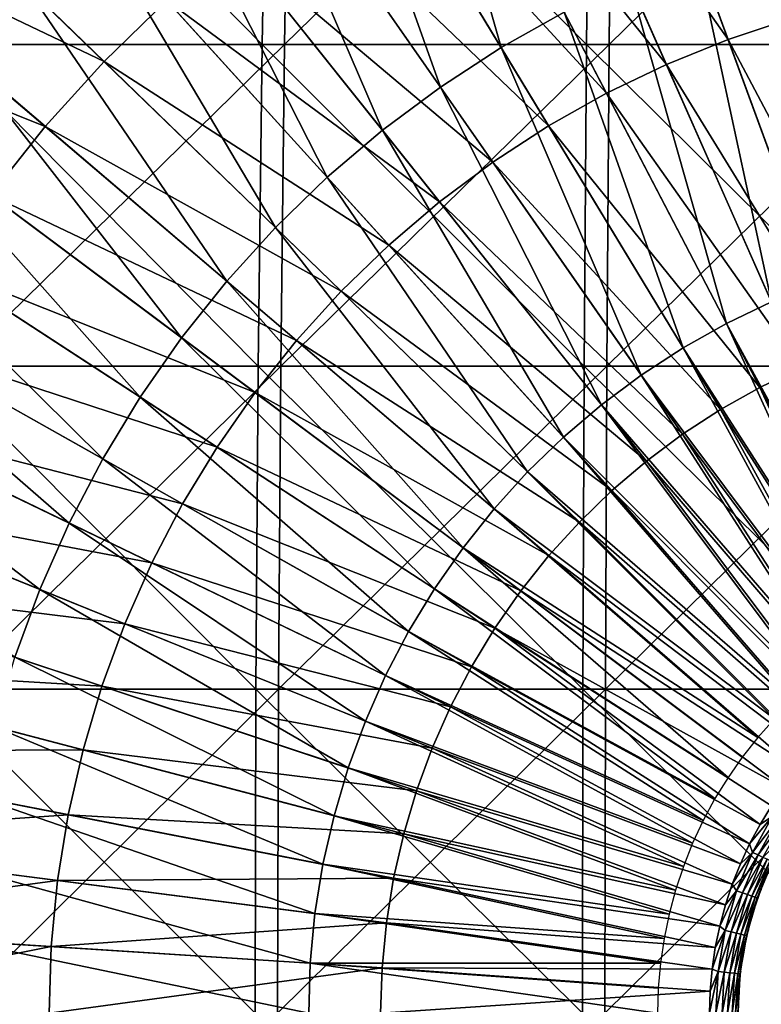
# Model space of a CAD drawing. Header units: millimetres. Extents: x -80 to 80, y -80 to 80.
# Tile 101 of 170: x -11.5 to -3.5, y 0.09 to 10.71. Entities that reach past the tile are written whole.
import ezdxf

# ---------------------------------------------------------------- set-up
doc = ezdxf.new("R2010")
doc.units = ezdxf.units.MM
doc.header["$LTSCALE"] = 13.670324
for name, color, linetype in [('1', 7, 'CONTINUOUS'), ('12', 7, 'CONTINUOUS'), ('2', 7, 'CONTINUOUS'), ('4', 7, 'CONTINUOUS'), ('9', 7, 'CONTINUOUS')]:
    doc.layers.add(name, color=color, linetype=linetype)

msp = doc.modelspace()

# ---------------------------------------------------------------- linework, layer by layer
at = {"layer": '1', "color": 7, "linetype": 'Continuous'}
for points in [[(-8.644, 10.442, 78.843), (-8.586, 13.892, 78.315), (-12.127, 10.442, 78.383), (-8.644, 10.442, 78.843)], [(-12.127, 10.442, 78.383), (-8.586, 13.892, 78.315), (-12.046, 13.892, 77.858), (-12.127, 10.442, 78.383)], [(-5.145, 10.442, 79.149), (-5.11, 13.892, 78.619), (-8.644, 10.442, 78.843), (-5.145, 10.442, 79.149)], [(-8.644, 10.442, 78.843), (-5.11, 13.892, 78.619), (-8.586, 13.892, 78.315), (-8.644, 10.442, 78.843)], [(-1.635, 10.442, 79.299), (-1.624, 13.892, 78.768), (-5.145, 10.442, 79.149), (-1.635, 10.442, 79.299)], [(-5.145, 10.442, 79.149), (-1.624, 13.892, 78.768), (-5.11, 13.892, 78.619), (-5.145, 10.442, 79.149)], [(-8.686, 6.972, 79.221), (-8.644, 10.442, 78.843), (-12.185, 6.972, 78.759), (-8.686, 6.972, 79.221)], [(-12.185, 6.972, 78.759), (-8.644, 10.442, 78.843), (-12.127, 10.442, 78.383), (-12.185, 6.972, 78.759)], [(-5.17, 6.972, 79.528), (-5.145, 10.442, 79.149), (-8.686, 6.972, 79.221), (-5.17, 6.972, 79.528)], [(-8.686, 6.972, 79.221), (-5.145, 10.442, 79.149), (-8.644, 10.442, 78.843), (-8.686, 6.972, 79.221)], [(-1.643, 6.972, 79.679), (-1.635, 10.442, 79.299), (-5.17, 6.972, 79.528), (-1.643, 6.972, 79.679)], [(-5.17, 6.972, 79.528), (-1.635, 10.442, 79.299), (-5.145, 10.442, 79.149), (-5.17, 6.972, 79.528)], [(-8.711, 3.49, 79.448), (-8.686, 6.972, 79.221), (-12.22, 3.49, 78.984), (-8.711, 3.49, 79.448)], [(-12.22, 3.49, 78.984), (-8.686, 6.972, 79.221), (-12.185, 6.972, 78.759), (-12.22, 3.49, 78.984)], [(-5.184, 3.49, 79.756), (-5.17, 6.972, 79.528), (-8.711, 3.49, 79.448), (-5.184, 3.49, 79.756)], [(-8.711, 3.49, 79.448), (-5.17, 6.972, 79.528), (-8.686, 6.972, 79.221), (-8.711, 3.49, 79.448)], [(-1.648, 3.49, 79.907), (-1.643, 6.972, 79.679), (-5.184, 3.49, 79.756), (-1.648, 3.49, 79.907)], [(-5.184, 3.49, 79.756), (-1.643, 6.972, 79.679), (-5.17, 6.972, 79.528), (-5.184, 3.49, 79.756)], [(-8.719, 0, 79.523), (-8.711, 3.49, 79.448), (-12.231, 0, 79.059), (-8.719, 0, 79.523)], [(-12.231, 0, 79.059), (-8.711, 3.49, 79.448), (-12.22, 3.49, 78.984), (-12.231, 0, 79.059)], [(-5.189, 0, 79.832), (-5.184, 3.49, 79.756), (-8.719, 0, 79.523), (-5.189, 0, 79.832)], [(-8.719, 0, 79.523), (-5.184, 3.49, 79.756), (-8.711, 3.49, 79.448), (-8.719, 0, 79.523)], [(-1.649, 0, 79.983), (-1.648, 3.49, 79.907), (-5.189, 0, 79.832), (-1.649, 0, 79.983)], [(-5.189, 0, 79.832), (-1.648, 3.49, 79.907), (-5.184, 3.49, 79.756), (-5.189, 0, 79.832)]]:
    msp.add_3dface(points, dxfattribs=at)
at = {"layer": '12', "color": 42, "linetype": 'Continuous', "true_color": 0xd9ad06}
for points in [[(-8.262, 13.63, 77.52), (-7.372, 14.131, 77.52), (-6.309, 10.408, 78.074), (-8.262, 13.63, 77.52)], [(-6.309, 10.408, 78.074), (-7.372, 14.131, 77.52), (-5.63, 10.791, 78.074), (-6.309, 10.408, 78.074)], [(-12.136, 10.332, 77.52), (-14.137, 13.691, 76.814), (-11.449, 11.088, 77.52), (-12.136, 10.332, 77.52)], [(-9.119, 13.072, 77.52), (-8.262, 13.63, 77.52), (-6.963, 9.982, 78.074), (-9.119, 13.072, 77.52)], [(-6.963, 9.982, 78.074), (-8.262, 13.63, 77.52), (-6.309, 10.408, 78.074), (-6.963, 9.982, 78.074)], [(-9.938, 12.461, 77.52), (-9.119, 13.072, 77.52), (-7.589, 9.516, 78.074), (-9.938, 12.461, 77.52)], [(-7.589, 9.516, 78.074), (-9.119, 13.072, 77.52), (-6.963, 9.982, 78.074), (-7.589, 9.516, 78.074)], [(-10.716, 11.799, 77.52), (-9.938, 12.461, 77.52), (-8.183, 9.01, 78.074), (-10.716, 11.799, 77.52)], [(-8.183, 9.01, 78.074), (-9.938, 12.461, 77.52), (-7.589, 9.516, 78.074), (-8.183, 9.01, 78.074)], [(-11.449, 11.088, 77.52), (-10.716, 11.799, 77.52), (-8.743, 8.467, 78.074), (-11.449, 11.088, 77.52)], [(-8.743, 8.467, 78.074), (-10.716, 11.799, 77.52), (-8.183, 9.01, 78.074), (-8.743, 8.467, 78.074)], [(-4.203, 11.422, 78.074), (-3.463, 11.668, 78.074), (-2.896, 7.869, 78.475), (-4.203, 11.422, 78.074)], [(-4.927, 11.129, 78.074), (-4.203, 11.422, 78.074), (-3.394, 7.667, 78.475), (-4.927, 11.129, 78.074)], [(-3.394, 7.667, 78.475), (-4.203, 11.422, 78.074), (-2.896, 7.869, 78.475), (-3.394, 7.667, 78.475)], [(-12.136, 10.332, 77.52), (-11.449, 11.088, 77.52), (-9.268, 7.89, 78.074), (-12.136, 10.332, 77.52)], [(-9.268, 7.89, 78.074), (-11.449, 11.088, 77.52), (-8.743, 8.467, 78.074), (-9.268, 7.89, 78.074)], [(-5.63, 10.791, 78.074), (-4.927, 11.129, 78.074), (-3.878, 7.434, 78.475), (-5.63, 10.791, 78.074)], [(-3.878, 7.434, 78.475), (-4.927, 11.129, 78.074), (-3.394, 7.667, 78.475), (-3.878, 7.434, 78.475)], [(-6.309, 10.408, 78.074), (-5.63, 10.791, 78.074), (-4.346, 7.17, 78.475), (-6.309, 10.408, 78.074)], [(-4.346, 7.17, 78.475), (-5.63, 10.791, 78.074), (-3.878, 7.434, 78.475), (-4.346, 7.17, 78.475)], [(-6.963, 9.982, 78.074), (-6.309, 10.408, 78.074), (-4.797, 6.877, 78.475), (-6.963, 9.982, 78.074)], [(-4.797, 6.877, 78.475), (-6.309, 10.408, 78.074), (-4.346, 7.17, 78.475), (-4.797, 6.877, 78.475)], [(-12.773, 9.533, 77.52), (-12.136, 10.332, 77.52), (-9.754, 7.28, 78.074), (-12.773, 9.533, 77.52)], [(-9.754, 7.28, 78.074), (-12.136, 10.332, 77.52), (-9.268, 7.89, 78.074), (-9.754, 7.28, 78.074)], [(-7.589, 9.516, 78.074), (-6.963, 9.982, 78.074), (-5.228, 6.555, 78.475), (-7.589, 9.516, 78.074)], [(-5.228, 6.555, 78.475), (-6.963, 9.982, 78.074), (-4.797, 6.877, 78.475), (-5.228, 6.555, 78.475)], [(-13.358, 8.695, 77.52), (-12.773, 9.533, 77.52), (-10.201, 6.64, 78.074), (-13.358, 8.695, 77.52)], [(-10.201, 6.64, 78.074), (-12.773, 9.533, 77.52), (-9.754, 7.28, 78.074), (-10.201, 6.64, 78.074)], [(-8.183, 9.01, 78.074), (-7.589, 9.516, 78.074), (-5.637, 6.207, 78.475), (-8.183, 9.01, 78.074)], [(-5.637, 6.207, 78.475), (-7.589, 9.516, 78.074), (-5.228, 6.555, 78.475), (-5.637, 6.207, 78.475)], [(-8.743, 8.467, 78.074), (-8.183, 9.01, 78.074), (-6.023, 5.833, 78.475), (-8.743, 8.467, 78.074)], [(-6.023, 5.833, 78.475), (-8.183, 9.01, 78.074), (-5.637, 6.207, 78.475), (-6.023, 5.833, 78.475)], [(-13.888, 7.821, 77.52), (-13.358, 8.695, 77.52), (-10.605, 5.973, 78.074), (-13.888, 7.821, 77.52)], [(-10.605, 5.973, 78.074), (-13.358, 8.695, 77.52), (-10.201, 6.64, 78.074), (-10.605, 5.973, 78.074)], [(-9.268, 7.89, 78.074), (-8.743, 8.467, 78.074), (-6.384, 5.435, 78.475), (-9.268, 7.89, 78.074)], [(-6.384, 5.435, 78.475), (-8.743, 8.467, 78.074), (-6.023, 5.833, 78.475), (-6.384, 5.435, 78.475)], [(-9.754, 7.28, 78.074), (-9.268, 7.89, 78.074), (-6.719, 5.015, 78.475), (-9.754, 7.28, 78.074)], [(-6.719, 5.015, 78.475), (-9.268, 7.89, 78.074), (-6.384, 5.435, 78.475), (-6.719, 5.015, 78.475)], [(-14.36, 6.915, 77.52), (-13.888, 7.821, 77.52), (-10.966, 5.281, 78.074), (-14.36, 6.915, 77.52)], [(-10.966, 5.281, 78.074), (-13.888, 7.821, 77.52), (-10.605, 5.973, 78.074), (-10.966, 5.281, 78.074)], [(-3.878, 7.434, 78.475), (-3.394, 7.667, 78.475), (-2.075, 4.131, 78.72), (-3.878, 7.434, 78.475)], [(-4.346, 7.17, 78.475), (-3.878, 7.434, 78.475), (-2.311, 4.003, 78.72), (-4.346, 7.17, 78.475)], [(-2.311, 4.003, 78.72), (-3.878, 7.434, 78.475), (-2.075, 4.131, 78.72), (-2.311, 4.003, 78.72)], [(-10.201, 6.64, 78.074), (-9.754, 7.28, 78.074), (-7.027, 4.574, 78.475), (-10.201, 6.64, 78.074)], [(-7.027, 4.574, 78.475), (-9.754, 7.28, 78.074), (-6.719, 5.015, 78.475), (-7.027, 4.574, 78.475)], [(-4.797, 6.877, 78.475), (-4.346, 7.17, 78.475), (-2.54, 3.862, 78.72), (-4.797, 6.877, 78.475)], [(-2.54, 3.862, 78.72), (-4.346, 7.17, 78.475), (-2.311, 4.003, 78.72), (-2.54, 3.862, 78.72)], [(-14.774, 5.981, 77.52), (-14.36, 6.915, 77.52), (-11.282, 4.567, 78.074), (-14.774, 5.981, 77.52)], [(-11.282, 4.567, 78.074), (-14.36, 6.915, 77.52), (-10.966, 5.281, 78.074), (-11.282, 4.567, 78.074)], [(-5.228, 6.555, 78.475), (-4.797, 6.877, 78.475), (-2.76, 3.708, 78.72), (-5.228, 6.555, 78.475)], [(-2.76, 3.708, 78.72), (-4.797, 6.877, 78.475), (-2.54, 3.862, 78.72), (-2.76, 3.708, 78.72)], [(-10.605, 5.973, 78.074), (-10.201, 6.64, 78.074), (-7.306, 4.114, 78.475), (-10.605, 5.973, 78.074)], [(-7.306, 4.114, 78.475), (-10.201, 6.64, 78.074), (-7.027, 4.574, 78.475), (-7.306, 4.114, 78.475)], [(-5.637, 6.207, 78.475), (-5.228, 6.555, 78.475), (-2.971, 3.541, 78.72), (-5.637, 6.207, 78.475)], [(-2.971, 3.541, 78.72), (-5.228, 6.555, 78.475), (-2.76, 3.708, 78.72), (-2.971, 3.541, 78.72)], [(-6.023, 5.833, 78.475), (-5.637, 6.207, 78.475), (-3.172, 3.362, 78.72), (-6.023, 5.833, 78.475)], [(-3.172, 3.362, 78.72), (-5.637, 6.207, 78.475), (-2.971, 3.541, 78.72), (-3.172, 3.362, 78.72)], [(-11.551, 3.835, 78.074), (-14.774, 5.981, 77.52), (-11.282, 4.567, 78.074), (-11.551, 3.835, 78.074)], [(-10.966, 5.281, 78.074), (-10.605, 5.973, 78.074), (-7.554, 3.638, 78.475), (-10.966, 5.281, 78.074)], [(-7.554, 3.638, 78.475), (-10.605, 5.973, 78.074), (-7.306, 4.114, 78.475), (-7.554, 3.638, 78.475)], [(-6.384, 5.435, 78.475), (-6.023, 5.833, 78.475), (-3.362, 3.172, 78.72), (-6.384, 5.435, 78.475)], [(-3.362, 3.172, 78.72), (-6.023, 5.833, 78.475), (-3.172, 3.362, 78.72), (-3.362, 3.172, 78.72)], [(-6.719, 5.015, 78.475), (-6.384, 5.435, 78.475), (-3.541, 2.971, 78.72), (-6.719, 5.015, 78.475)], [(-3.541, 2.971, 78.72), (-6.384, 5.435, 78.475), (-3.362, 3.172, 78.72), (-3.541, 2.971, 78.72)], [(-11.282, 4.567, 78.074), (-10.966, 5.281, 78.074), (-7.772, 3.146, 78.475), (-11.282, 4.567, 78.074)], [(-7.772, 3.146, 78.475), (-10.966, 5.281, 78.074), (-7.554, 3.638, 78.475), (-7.772, 3.146, 78.475)], [(-7.027, 4.574, 78.475), (-6.719, 5.015, 78.475), (-3.862, 2.54, 78.72), (-7.027, 4.574, 78.475)], [(-3.862, 2.54, 78.72), (-6.719, 5.015, 78.475), (-3.708, 2.76, 78.72), (-3.862, 2.54, 78.72)], [(-3.708, 2.76, 78.72), (-6.719, 5.015, 78.475), (-3.541, 2.971, 78.72), (-3.708, 2.76, 78.72)], [(-11.551, 3.835, 78.074), (-11.282, 4.567, 78.074), (-7.957, 2.642, 78.475), (-11.551, 3.835, 78.074)], [(-7.957, 2.642, 78.475), (-11.282, 4.567, 78.074), (-7.772, 3.146, 78.475), (-7.957, 2.642, 78.475)], [(-7.306, 4.114, 78.475), (-7.027, 4.574, 78.475), (-4.003, 2.311, 78.72), (-7.306, 4.114, 78.475)], [(-4.003, 2.311, 78.72), (-7.027, 4.574, 78.475), (-3.862, 2.54, 78.72), (-4.003, 2.311, 78.72)], [(-7.554, 3.638, 78.475), (-7.306, 4.114, 78.475), (-4.131, 2.075, 78.72), (-7.554, 3.638, 78.475)], [(-4.131, 2.075, 78.72), (-7.306, 4.114, 78.475), (-4.003, 2.311, 78.72), (-4.131, 2.075, 78.72)], [(-11.773, 3.087, 78.074), (-11.551, 3.835, 78.074), (-8.11, 2.127, 78.475), (-11.773, 3.087, 78.074)], [(-8.11, 2.127, 78.475), (-11.551, 3.835, 78.074), (-7.957, 2.642, 78.475), (-8.11, 2.127, 78.475)], [(-7.772, 3.146, 78.475), (-7.554, 3.638, 78.475), (-4.245, 1.831, 78.72), (-7.772, 3.146, 78.475)], [(-4.245, 1.831, 78.72), (-7.554, 3.638, 78.475), (-4.131, 2.075, 78.72), (-4.245, 1.831, 78.72)], [(-11.947, 2.327, 78.074), (-11.773, 3.087, 78.074), (-8.23, 1.603, 78.475), (-11.947, 2.327, 78.074)], [(-8.23, 1.603, 78.475), (-11.773, 3.087, 78.074), (-8.11, 2.127, 78.475), (-8.23, 1.603, 78.475)], [(-7.957, 2.642, 78.475), (-7.772, 3.146, 78.475), (-4.344, 1.581, 78.72), (-7.957, 2.642, 78.475)], [(-4.344, 1.581, 78.72), (-7.772, 3.146, 78.475), (-4.245, 1.831, 78.72), (-4.344, 1.581, 78.72)], [(-8.11, 2.127, 78.475), (-7.957, 2.642, 78.475), (-4.428, 1.326, 78.72), (-8.11, 2.127, 78.475)], [(-4.428, 1.326, 78.72), (-7.957, 2.642, 78.475), (-4.344, 1.581, 78.72), (-4.428, 1.326, 78.72)], [(-12.071, 1.556, 78.074), (-11.947, 2.327, 78.074), (-8.316, 1.072, 78.475), (-12.071, 1.556, 78.074)], [(-8.316, 1.072, 78.475), (-11.947, 2.327, 78.074), (-8.23, 1.603, 78.475), (-8.316, 1.072, 78.475)], [(-8.23, 1.603, 78.475), (-8.11, 2.127, 78.475), (-4.498, 1.066, 78.72), (-8.23, 1.603, 78.475)], [(-4.498, 1.066, 78.72), (-8.11, 2.127, 78.475), (-4.428, 1.326, 78.72), (-4.498, 1.066, 78.72)], [(-8.316, 1.072, 78.475), (-8.23, 1.603, 78.475), (-4.552, 0.803, 78.72), (-8.316, 1.072, 78.475)], [(-4.552, 0.803, 78.72), (-8.23, 1.603, 78.475), (-4.498, 1.066, 78.72), (-4.552, 0.803, 78.72)], [(-12.146, 0.78, 78.074), (-12.071, 1.556, 78.074), (-8.367, 0.537, 78.475), (-12.146, 0.78, 78.074)], [(-8.367, 0.537, 78.475), (-12.071, 1.556, 78.074), (-8.316, 1.072, 78.475), (-8.367, 0.537, 78.475)], [(-8.367, 0.537, 78.475), (-8.316, 1.072, 78.475), (-4.591, 0.537, 78.72), (-8.367, 0.537, 78.475)], [(-4.591, 0.537, 78.72), (-8.316, 1.072, 78.475), (-4.552, 0.803, 78.72), (-4.591, 0.537, 78.72)], [(-8.384, 0, 78.475), (-12.171, 0, 78.074), (-12.146, 0.78, 78.074), (-8.384, 0, 78.475)], [(-8.384, 0, 78.475), (-12.146, 0.78, 78.074), (-8.367, 0.537, 78.475), (-8.384, 0, 78.475)], [(-4.623, 0, 78.72), (-8.384, 0, 78.475), (-8.367, 0.537, 78.475), (-4.623, 0, 78.72)], [(-4.623, 0, 78.72), (-8.367, 0.537, 78.475), (-4.615, 0.269, 78.72), (-4.623, 0, 78.72)], [(-4.615, 0.269, 78.72), (-8.367, 0.537, 78.475), (-4.591, 0.537, 78.72), (-4.615, 0.269, 78.72)]]:
    msp.add_3dface(points, dxfattribs=at)
at = {"layer": '2', "color": 7, "linetype": 'Continuous'}
for points in [[(-12.283, 13.892, -77.821), (-8.885, 10.442, -78.816), (-12.366, 10.442, -78.346), (-12.283, 13.892, -77.821)], [(-8.826, 13.892, -78.289), (-8.885, 10.442, -78.816), (-12.283, 13.892, -77.821), (-8.826, 13.892, -78.289)], [(-8.826, 13.892, -78.289), (-5.387, 10.442, -79.132), (-8.885, 10.442, -78.816), (-8.826, 13.892, -78.289)], [(-5.35, 13.892, -78.603), (-5.387, 10.442, -79.132), (-8.826, 13.892, -78.289), (-5.35, 13.892, -78.603)], [(-5.35, 13.892, -78.603), (-1.877, 10.442, -79.293), (-5.387, 10.442, -79.132), (-5.35, 13.892, -78.603)], [(-1.865, 13.892, -78.763), (-1.877, 10.442, -79.293), (-5.35, 13.892, -78.603), (-1.865, 13.892, -78.763)], [(-12.366, 10.442, -78.346), (-8.928, 6.972, -79.194), (-12.425, 6.972, -78.721), (-12.366, 10.442, -78.346)], [(-8.885, 10.442, -78.816), (-8.928, 6.972, -79.194), (-12.366, 10.442, -78.346), (-8.885, 10.442, -78.816)], [(-8.885, 10.442, -78.816), (-5.412, 6.972, -79.512), (-8.928, 6.972, -79.194), (-8.885, 10.442, -78.816)], [(-5.387, 10.442, -79.132), (-5.412, 6.972, -79.512), (-8.885, 10.442, -78.816), (-5.387, 10.442, -79.132)], [(-5.387, 10.442, -79.132), (-1.886, 6.972, -79.673), (-5.412, 6.972, -79.512), (-5.387, 10.442, -79.132)], [(-1.877, 10.442, -79.293), (-1.886, 6.972, -79.673), (-5.387, 10.442, -79.132), (-1.877, 10.442, -79.293)], [(-12.425, 6.972, -78.721), (-8.953, 3.49, -79.421), (-12.461, 3.49, -78.946), (-12.425, 6.972, -78.721)], [(-8.928, 6.972, -79.194), (-8.953, 3.49, -79.421), (-12.425, 6.972, -78.721), (-8.928, 6.972, -79.194)], [(-8.928, 6.972, -79.194), (-5.428, 3.49, -79.739), (-8.953, 3.49, -79.421), (-8.928, 6.972, -79.194)], [(-5.412, 6.972, -79.512), (-5.428, 3.49, -79.739), (-8.928, 6.972, -79.194), (-5.412, 6.972, -79.512)], [(-5.412, 6.972, -79.512), (-1.892, 3.49, -79.901), (-5.428, 3.49, -79.739), (-5.412, 6.972, -79.512)], [(-1.886, 6.972, -79.673), (-1.892, 3.49, -79.901), (-5.412, 6.972, -79.512), (-1.886, 6.972, -79.673)], [(-12.461, 3.49, -78.946), (-8.962, 0, -79.496), (-12.473, 0, -79.022), (-12.461, 3.49, -78.946)], [(-8.953, 3.49, -79.421), (-8.962, 0, -79.496), (-12.461, 3.49, -78.946), (-8.953, 3.49, -79.421)], [(-8.953, 3.49, -79.421), (-5.433, 0, -79.815), (-8.962, 0, -79.496), (-8.953, 3.49, -79.421)], [(-5.428, 3.49, -79.739), (-5.433, 0, -79.815), (-8.953, 3.49, -79.421), (-5.428, 3.49, -79.739)], [(-5.428, 3.49, -79.739), (-1.894, 0, -79.978), (-5.433, 0, -79.815), (-5.428, 3.49, -79.739)], [(-1.892, 3.49, -79.901), (-1.894, 0, -79.978), (-5.428, 3.49, -79.739), (-1.892, 3.49, -79.901)]]:
    msp.add_3dface(points, dxfattribs=at)
at = {"layer": '4', "color": 42, "linetype": 'Continuous', "true_color": 0xd9ad06}
for points in [[(-5.968, 13.481, 78.674), (-3.862, 10.495, 79.15), (-5.092, 13.836, 78.674), (-5.968, 13.481, 78.674)], [(-3.862, 10.495, 79.15), (-3.182, 10.721, 79.15), (-5.092, 13.836, 78.674), (-3.862, 10.495, 79.15)], [(-6.819, 13.071, 78.674), (-4.527, 10.226, 79.15), (-5.968, 13.481, 78.674), (-6.819, 13.071, 78.674)], [(-4.527, 10.226, 79.15), (-3.862, 10.495, 79.15), (-5.968, 13.481, 78.674), (-4.527, 10.226, 79.15)], [(-7.643, 12.607, 78.674), (-5.173, 9.915, 79.15), (-6.819, 13.071, 78.674), (-7.643, 12.607, 78.674)], [(-5.173, 9.915, 79.15), (-4.527, 10.226, 79.15), (-6.819, 13.071, 78.674), (-5.173, 9.915, 79.15)], [(-13.921, 11.851, 78.064), (-10.591, 10.256, 78.674), (-13.133, 12.719, 78.064), (-13.921, 11.851, 78.064)], [(-10.591, 10.256, 78.674), (-9.912, 10.914, 78.674), (-13.133, 12.719, 78.064), (-10.591, 10.256, 78.674)], [(-8.435, 12.092, 78.674), (-5.797, 9.563, 79.15), (-7.643, 12.607, 78.674), (-8.435, 12.092, 78.674)], [(-5.797, 9.563, 79.15), (-5.173, 9.915, 79.15), (-7.643, 12.607, 78.674), (-5.797, 9.563, 79.15)], [(-9.192, 11.526, 78.674), (-6.398, 9.172, 79.15), (-8.435, 12.092, 78.674), (-9.192, 11.526, 78.674)], [(-6.398, 9.172, 79.15), (-5.797, 9.563, 79.15), (-8.435, 12.092, 78.674), (-6.398, 9.172, 79.15)], [(-14.652, 10.935, 78.064), (-11.226, 9.557, 78.674), (-13.921, 11.851, 78.064), (-14.652, 10.935, 78.064)], [(-11.226, 9.557, 78.674), (-10.591, 10.256, 78.674), (-13.921, 11.851, 78.064), (-11.226, 9.557, 78.674)], [(-9.912, 10.914, 78.674), (-6.973, 8.743, 79.15), (-9.192, 11.526, 78.674), (-9.912, 10.914, 78.674)], [(-6.973, 8.743, 79.15), (-6.398, 9.172, 79.15), (-9.192, 11.526, 78.674), (-6.973, 8.743, 79.15)], [(-11.815, 8.818, 78.674), (-11.226, 9.557, 78.674), (-14.652, 10.935, 78.064), (-11.815, 8.818, 78.674)], [(-10.591, 10.256, 78.674), (-7.518, 8.279, 79.15), (-9.912, 10.914, 78.674), (-10.591, 10.256, 78.674)], [(-7.518, 8.279, 79.15), (-6.973, 8.743, 79.15), (-9.912, 10.914, 78.674), (-7.518, 8.279, 79.15)], [(-3.862, 10.495, 79.15), (-2.165, 7.293, 79.491), (-3.182, 10.721, 79.15), (-3.862, 10.495, 79.15)], [(-4.527, 10.226, 79.15), (-2.627, 7.14, 79.491), (-3.862, 10.495, 79.15), (-4.527, 10.226, 79.15)], [(-2.627, 7.14, 79.491), (-2.165, 7.293, 79.491), (-3.862, 10.495, 79.15), (-2.627, 7.14, 79.491)], [(-11.226, 9.557, 78.674), (-8.033, 7.78, 79.15), (-10.591, 10.256, 78.674), (-11.226, 9.557, 78.674)], [(-8.033, 7.78, 79.15), (-7.518, 8.279, 79.15), (-10.591, 10.256, 78.674), (-8.033, 7.78, 79.15)], [(-5.173, 9.915, 79.15), (-3.08, 6.957, 79.491), (-4.527, 10.226, 79.15), (-5.173, 9.915, 79.15)], [(-3.08, 6.957, 79.491), (-2.627, 7.14, 79.491), (-4.527, 10.226, 79.15), (-3.08, 6.957, 79.491)], [(-5.797, 9.563, 79.15), (-3.519, 6.745, 79.491), (-5.173, 9.915, 79.15), (-5.797, 9.563, 79.15)], [(-3.519, 6.745, 79.491), (-3.08, 6.957, 79.491), (-5.173, 9.915, 79.15), (-3.519, 6.745, 79.491)], [(-11.815, 8.818, 78.674), (-8.515, 7.249, 79.15), (-11.226, 9.557, 78.674), (-11.815, 8.818, 78.674)], [(-8.515, 7.249, 79.15), (-8.033, 7.78, 79.15), (-11.226, 9.557, 78.674), (-8.515, 7.249, 79.15)], [(-6.398, 9.172, 79.15), (-3.944, 6.506, 79.491), (-5.797, 9.563, 79.15), (-6.398, 9.172, 79.15)], [(-3.944, 6.506, 79.491), (-3.519, 6.745, 79.491), (-5.797, 9.563, 79.15), (-3.944, 6.506, 79.491)], [(-6.973, 8.743, 79.15), (-4.353, 6.24, 79.491), (-6.398, 9.172, 79.15), (-6.973, 8.743, 79.15)], [(-4.353, 6.24, 79.491), (-3.944, 6.506, 79.491), (-6.398, 9.172, 79.15), (-4.353, 6.24, 79.491)], [(-12.356, 8.043, 78.674), (-8.962, 6.689, 79.15), (-11.815, 8.818, 78.674), (-12.356, 8.043, 78.674)], [(-8.962, 6.689, 79.15), (-8.515, 7.249, 79.15), (-11.815, 8.818, 78.674), (-8.962, 6.689, 79.15)], [(-7.518, 8.279, 79.15), (-4.743, 5.948, 79.491), (-6.973, 8.743, 79.15), (-7.518, 8.279, 79.15)], [(-4.743, 5.948, 79.491), (-4.353, 6.24, 79.491), (-6.973, 8.743, 79.15), (-4.743, 5.948, 79.491)], [(-8.033, 7.78, 79.15), (-5.115, 5.632, 79.491), (-7.518, 8.279, 79.15), (-8.033, 7.78, 79.15)], [(-5.115, 5.632, 79.491), (-4.743, 5.948, 79.491), (-7.518, 8.279, 79.15), (-5.115, 5.632, 79.491)], [(-12.846, 7.235, 78.674), (-9.372, 6.101, 79.15), (-12.356, 8.043, 78.674), (-12.846, 7.235, 78.674)], [(-9.372, 6.101, 79.15), (-8.962, 6.689, 79.15), (-12.356, 8.043, 78.674), (-9.372, 6.101, 79.15)], [(-8.515, 7.249, 79.15), (-5.465, 5.293, 79.491), (-8.033, 7.78, 79.15), (-8.515, 7.249, 79.15)], [(-5.465, 5.293, 79.491), (-5.115, 5.632, 79.491), (-8.033, 7.78, 79.15), (-5.465, 5.293, 79.491)], [(-13.283, 6.397, 78.674), (-9.744, 5.488, 79.15), (-12.846, 7.235, 78.674), (-13.283, 6.397, 78.674)], [(-9.744, 5.488, 79.15), (-9.372, 6.101, 79.15), (-12.846, 7.235, 78.674), (-9.744, 5.488, 79.15)], [(-8.962, 6.689, 79.15), (-5.793, 4.932, 79.491), (-8.515, 7.249, 79.15), (-8.962, 6.689, 79.15)], [(-5.793, 4.932, 79.491), (-5.465, 5.293, 79.491), (-8.515, 7.249, 79.15), (-5.793, 4.932, 79.491)], [(-3.08, 6.957, 79.491), (-3.519, 6.745, 79.491), (-1.823, 3.63, 79.695), (-3.08, 6.957, 79.491)], [(-9.372, 6.101, 79.15), (-6.097, 4.55, 79.491), (-8.962, 6.689, 79.15), (-9.372, 6.101, 79.15)], [(-6.097, 4.55, 79.491), (-5.793, 4.932, 79.491), (-8.962, 6.689, 79.15), (-6.097, 4.55, 79.491)], [(-3.519, 6.745, 79.491), (-3.944, 6.506, 79.491), (-2.031, 3.517, 79.695), (-3.519, 6.745, 79.491)], [(-1.823, 3.63, 79.695), (-3.519, 6.745, 79.491), (-2.031, 3.517, 79.695), (-1.823, 3.63, 79.695)], [(-3.944, 6.506, 79.491), (-4.353, 6.24, 79.491), (-2.232, 3.393, 79.695), (-3.944, 6.506, 79.491)], [(-2.031, 3.517, 79.695), (-3.944, 6.506, 79.491), (-2.232, 3.393, 79.695), (-2.031, 3.517, 79.695)], [(-13.665, 5.533, 78.674), (-10.076, 4.852, 79.15), (-13.283, 6.397, 78.674), (-13.665, 5.533, 78.674)], [(-10.076, 4.852, 79.15), (-9.744, 5.488, 79.15), (-13.283, 6.397, 78.674), (-10.076, 4.852, 79.15)], [(-4.353, 6.24, 79.491), (-4.743, 5.948, 79.491), (-2.425, 3.258, 79.695), (-4.353, 6.24, 79.491)], [(-2.232, 3.393, 79.695), (-4.353, 6.24, 79.491), (-2.425, 3.258, 79.695), (-2.232, 3.393, 79.695)], [(-9.744, 5.488, 79.15), (-6.376, 4.15, 79.491), (-9.372, 6.101, 79.15), (-9.744, 5.488, 79.15)], [(-6.376, 4.15, 79.491), (-6.097, 4.55, 79.491), (-9.372, 6.101, 79.15), (-6.376, 4.15, 79.491)], [(-4.743, 5.948, 79.491), (-5.115, 5.632, 79.491), (-2.611, 3.111, 79.695), (-4.743, 5.948, 79.491)], [(-2.425, 3.258, 79.695), (-4.743, 5.948, 79.491), (-2.611, 3.111, 79.695), (-2.425, 3.258, 79.695)], [(-5.115, 5.632, 79.491), (-5.465, 5.293, 79.491), (-2.787, 2.954, 79.695), (-5.115, 5.632, 79.491)], [(-2.611, 3.111, 79.695), (-5.115, 5.632, 79.491), (-2.787, 2.954, 79.695), (-2.611, 3.111, 79.695)], [(-13.992, 4.646, 78.674), (-10.366, 4.197, 79.15), (-13.665, 5.533, 78.674), (-13.992, 4.646, 78.674)], [(-10.366, 4.197, 79.15), (-10.076, 4.852, 79.15), (-13.665, 5.533, 78.674), (-10.366, 4.197, 79.15)], [(-10.076, 4.852, 79.15), (-6.629, 3.733, 79.491), (-9.744, 5.488, 79.15), (-10.076, 4.852, 79.15)], [(-6.629, 3.733, 79.491), (-6.376, 4.15, 79.491), (-9.744, 5.488, 79.15), (-6.629, 3.733, 79.491)], [(-5.465, 5.293, 79.491), (-5.793, 4.932, 79.491), (-2.954, 2.787, 79.695), (-5.465, 5.293, 79.491)], [(-2.787, 2.954, 79.695), (-5.465, 5.293, 79.491), (-2.954, 2.787, 79.695), (-2.787, 2.954, 79.695)], [(-5.793, 4.932, 79.491), (-6.097, 4.55, 79.491), (-3.111, 2.611, 79.695), (-5.793, 4.932, 79.491)], [(-2.954, 2.787, 79.695), (-5.793, 4.932, 79.491), (-3.111, 2.611, 79.695), (-2.954, 2.787, 79.695)], [(-10.366, 4.197, 79.15), (-6.854, 3.301, 79.491), (-10.076, 4.852, 79.15), (-10.366, 4.197, 79.15)], [(-6.854, 3.301, 79.491), (-6.629, 3.733, 79.491), (-10.076, 4.852, 79.15), (-6.854, 3.301, 79.491)], [(-14.261, 3.74, 78.674), (-10.613, 3.524, 79.15), (-13.992, 4.646, 78.674), (-14.261, 3.74, 78.674)], [(-10.613, 3.524, 79.15), (-10.366, 4.197, 79.15), (-13.992, 4.646, 78.674), (-10.613, 3.524, 79.15)], [(-6.097, 4.55, 79.491), (-6.376, 4.15, 79.491), (-3.258, 2.425, 79.695), (-6.097, 4.55, 79.491)], [(-3.111, 2.611, 79.695), (-6.097, 4.55, 79.491), (-3.258, 2.425, 79.695), (-3.111, 2.611, 79.695)], [(-10.613, 3.524, 79.15), (-7.052, 2.855, 79.491), (-10.366, 4.197, 79.15), (-10.613, 3.524, 79.15)], [(-7.052, 2.855, 79.491), (-6.854, 3.301, 79.491), (-10.366, 4.197, 79.15), (-7.052, 2.855, 79.491)], [(-6.376, 4.15, 79.491), (-6.629, 3.733, 79.491), (-3.517, 2.031, 79.695), (-6.376, 4.15, 79.491)], [(-3.258, 2.425, 79.695), (-6.376, 4.15, 79.491), (-3.393, 2.232, 79.695), (-3.258, 2.425, 79.695)], [(-3.393, 2.232, 79.695), (-6.376, 4.15, 79.491), (-3.517, 2.031, 79.695), (-3.393, 2.232, 79.695)], [(-14.471, 2.818, 78.674), (-10.817, 2.837, 79.15), (-14.261, 3.74, 78.674), (-14.471, 2.818, 78.674)], [(-10.817, 2.837, 79.15), (-10.613, 3.524, 79.15), (-14.261, 3.74, 78.674), (-10.817, 2.837, 79.15)], [(-6.629, 3.733, 79.491), (-6.854, 3.301, 79.491), (-3.63, 1.823, 79.695), (-6.629, 3.733, 79.491)], [(-3.517, 2.031, 79.695), (-6.629, 3.733, 79.491), (-3.63, 1.823, 79.695), (-3.517, 2.031, 79.695)], [(-10.817, 2.837, 79.15), (-7.22, 2.397, 79.491), (-10.613, 3.524, 79.15), (-10.817, 2.837, 79.15)], [(-7.22, 2.397, 79.491), (-7.052, 2.855, 79.491), (-10.613, 3.524, 79.15), (-7.22, 2.397, 79.491)], [(-6.854, 3.301, 79.491), (-7.052, 2.855, 79.491), (-3.729, 1.609, 79.695), (-6.854, 3.301, 79.491)], [(-3.63, 1.823, 79.695), (-6.854, 3.301, 79.491), (-3.729, 1.609, 79.695), (-3.63, 1.823, 79.695)], [(-14.622, 1.885, 78.674), (-10.977, 2.138, 79.15), (-14.471, 2.818, 78.674), (-14.622, 1.885, 78.674)], [(-10.977, 2.138, 79.15), (-10.817, 2.837, 79.15), (-14.471, 2.818, 78.674), (-10.977, 2.138, 79.15)], [(-10.977, 2.138, 79.15), (-7.359, 1.93, 79.491), (-10.817, 2.837, 79.15), (-10.977, 2.138, 79.15)], [(-7.359, 1.93, 79.491), (-7.22, 2.397, 79.491), (-10.817, 2.837, 79.15), (-7.359, 1.93, 79.491)], [(-7.052, 2.855, 79.491), (-7.22, 2.397, 79.491), (-3.817, 1.389, 79.695), (-7.052, 2.855, 79.491)], [(-3.729, 1.609, 79.695), (-7.052, 2.855, 79.491), (-3.817, 1.389, 79.695), (-3.729, 1.609, 79.695)], [(-7.22, 2.397, 79.491), (-7.359, 1.93, 79.491), (-3.891, 1.165, 79.695), (-7.22, 2.397, 79.491)], [(-3.817, 1.389, 79.695), (-7.22, 2.397, 79.491), (-3.891, 1.165, 79.695), (-3.817, 1.389, 79.695)], [(-11.091, 1.43, 79.15), (-10.977, 2.138, 79.15), (-14.622, 1.885, 78.674), (-11.091, 1.43, 79.15)], [(-11.091, 1.43, 79.15), (-7.468, 1.454, 79.491), (-10.977, 2.138, 79.15), (-11.091, 1.43, 79.15)], [(-7.468, 1.454, 79.491), (-7.359, 1.93, 79.491), (-10.977, 2.138, 79.15), (-7.468, 1.454, 79.491)], [(-7.359, 1.93, 79.491), (-7.468, 1.454, 79.491), (-3.952, 0.937, 79.695), (-7.359, 1.93, 79.491)], [(-3.891, 1.165, 79.695), (-7.359, 1.93, 79.491), (-3.952, 0.937, 79.695), (-3.891, 1.165, 79.695)], [(-14.713, 0.945, 78.674), (-11.091, 1.43, 79.15), (-14.622, 1.885, 78.674), (-14.713, 0.945, 78.674)], [(-11.16, 0.717, 79.15), (-11.091, 1.43, 79.15), (-14.713, 0.945, 78.674), (-11.16, 0.717, 79.15)], [(-11.16, 0.717, 79.15), (-7.545, 0.973, 79.491), (-11.091, 1.43, 79.15), (-11.16, 0.717, 79.15)], [(-7.545, 0.973, 79.491), (-7.468, 1.454, 79.491), (-11.091, 1.43, 79.15), (-7.545, 0.973, 79.491)], [(-7.468, 1.454, 79.491), (-7.545, 0.973, 79.491), (-4, 0.705, 79.695), (-7.468, 1.454, 79.491)], [(-3.952, 0.937, 79.695), (-7.468, 1.454, 79.491), (-4, 0.705, 79.695), (-3.952, 0.937, 79.695)], [(-7.592, 0.487, 79.491), (-7.545, 0.973, 79.491), (-11.16, 0.717, 79.15), (-7.592, 0.487, 79.491)], [(-7.545, 0.973, 79.491), (-7.592, 0.487, 79.491), (-4.034, 0.472, 79.695), (-7.545, 0.973, 79.491)], [(-4, 0.705, 79.695), (-7.545, 0.973, 79.491), (-4.034, 0.472, 79.695), (-4, 0.705, 79.695)], [(-14.743, 0, 78.674), (-11.16, 0.717, 79.15), (-14.713, 0.945, 78.674), (-14.743, 0, 78.674)], [(-14.743, 0, 78.674), (-11.183, 0, 79.15), (-11.16, 0.717, 79.15), (-14.743, 0, 78.674)], [(-11.183, 0, 79.15), (-7.592, 0.487, 79.491), (-11.16, 0.717, 79.15), (-11.183, 0, 79.15)], [(-11.183, 0, 79.15), (-7.608, 0, 79.491), (-7.592, 0.487, 79.491), (-11.183, 0, 79.15)], [(-7.592, 0.487, 79.491), (-7.608, 0, 79.491), (-4.055, 0.236, 79.695), (-7.592, 0.487, 79.491)], [(-4.034, 0.472, 79.695), (-7.592, 0.487, 79.491), (-4.055, 0.236, 79.695), (-4.034, 0.472, 79.695)], [(-7.608, 0, 79.491), (-4.062, 0, 79.695), (-4.055, 0.236, 79.695), (-7.608, 0, 79.491)]]:
    msp.add_3dface(points, dxfattribs=at)
at = {"layer": '9', "color": 42, "linetype": 'Continuous', "true_color": 0xd9ad06}
for points in [[(-3.393, 2.232, 79.695), (-3.517, 2.031, 79.695), (-3.381, 2.124, 79.69), (-3.393, 2.232, 79.695)], [(-3.517, 2.031, 79.695), (-3.63, 1.823, 79.695), (-3.381, 2.124, 79.69), (-3.517, 2.031, 79.695)], [(-3.381, 2.124, 79.69), (-3.63, 1.823, 79.695), (-3.598, 1.732, 79.69), (-3.381, 2.124, 79.69)], [(-3.381, 2.124, 79.69), (-3.598, 1.732, 79.69), (-3.325, 2.089, 79.669), (-3.381, 2.124, 79.69)], [(-3.325, 2.089, 79.669), (-3.598, 1.732, 79.69), (-3.538, 1.704, 79.669), (-3.325, 2.089, 79.669)], [(-3.325, 2.089, 79.669), (-3.538, 1.704, 79.669), (-3.275, 2.058, 79.634), (-3.325, 2.089, 79.669)], [(-3.275, 2.058, 79.634), (-3.538, 1.704, 79.669), (-3.485, 1.678, 79.634), (-3.275, 2.058, 79.634)], [(-3.63, 1.823, 79.695), (-3.729, 1.609, 79.695), (-3.598, 1.732, 79.69), (-3.63, 1.823, 79.695)], [(-3.729, 1.609, 79.695), (-3.817, 1.389, 79.695), (-3.598, 1.732, 79.69), (-3.729, 1.609, 79.695)], [(-3.598, 1.732, 79.69), (-3.817, 1.389, 79.695), (-3.769, 1.319, 79.69), (-3.598, 1.732, 79.69)], [(-3.598, 1.732, 79.69), (-3.769, 1.319, 79.69), (-3.538, 1.704, 79.669), (-3.598, 1.732, 79.69)], [(-3.538, 1.704, 79.669), (-3.769, 1.319, 79.69), (-3.707, 1.297, 79.669), (-3.538, 1.704, 79.669)], [(-3.538, 1.704, 79.669), (-3.707, 1.297, 79.669), (-3.485, 1.678, 79.634), (-3.538, 1.704, 79.669)], [(-3.485, 1.678, 79.634), (-3.707, 1.297, 79.669), (-3.651, 1.278, 79.634), (-3.485, 1.678, 79.634)], [(-3.485, 1.678, 79.634), (-3.651, 1.278, 79.634), (-3.44, 1.657, 79.586), (-3.485, 1.678, 79.634)], [(-3.44, 1.657, 79.586), (-3.651, 1.278, 79.634), (-3.604, 1.261, 79.586), (-3.44, 1.657, 79.586)], [(-3.44, 1.657, 79.586), (-3.604, 1.261, 79.586), (-3.407, 1.641, 79.528), (-3.44, 1.657, 79.586)], [(-3.407, 1.641, 79.528), (-3.604, 1.261, 79.586), (-3.569, 1.249, 79.528), (-3.407, 1.641, 79.528)], [(-3.407, 1.641, 79.528), (-3.569, 1.249, 79.528), (-3.386, 1.63, 79.463), (-3.407, 1.641, 79.528)], [(-3.386, 1.63, 79.463), (-3.569, 1.249, 79.528), (-3.547, 1.241, 79.463), (-3.386, 1.63, 79.463)], [(-3.386, 1.63, 79.463), (-3.547, 1.241, 79.463), (-3.42, 1.539, 79.395), (-3.386, 1.63, 79.463)], [(-3.42, 1.539, 79.395), (-3.547, 1.241, 79.463), (-3.506, 1.33, 79.395), (-3.42, 1.539, 79.395)], [(-3.817, 1.389, 79.695), (-3.891, 1.165, 79.695), (-3.769, 1.319, 79.69), (-3.817, 1.389, 79.695)], [(-3.891, 1.165, 79.695), (-3.952, 0.937, 79.695), (-3.769, 1.319, 79.69), (-3.891, 1.165, 79.695)], [(-3.769, 1.319, 79.69), (-3.952, 0.937, 79.695), (-3.893, 0.889, 79.69), (-3.769, 1.319, 79.69)], [(-3.769, 1.319, 79.69), (-3.893, 0.889, 79.69), (-3.707, 1.297, 79.669), (-3.769, 1.319, 79.69)], [(-3.707, 1.297, 79.669), (-3.893, 0.889, 79.69), (-3.829, 0.874, 79.669), (-3.707, 1.297, 79.669)], [(-3.707, 1.297, 79.669), (-3.829, 0.874, 79.669), (-3.651, 1.278, 79.634), (-3.707, 1.297, 79.669)], [(-3.651, 1.278, 79.634), (-3.829, 0.874, 79.669), (-3.771, 0.861, 79.634), (-3.651, 1.278, 79.634)], [(-3.651, 1.278, 79.634), (-3.771, 0.861, 79.634), (-3.604, 1.261, 79.586), (-3.651, 1.278, 79.634)], [(-3.506, 1.33, 79.395), (-3.547, 1.241, 79.463), (-3.58, 1.116, 79.395), (-3.506, 1.33, 79.395)], [(-3.604, 1.261, 79.586), (-3.771, 0.861, 79.634), (-3.723, 0.85, 79.586), (-3.604, 1.261, 79.586)], [(-3.604, 1.261, 79.586), (-3.723, 0.85, 79.586), (-3.569, 1.249, 79.528), (-3.604, 1.261, 79.586)], [(-3.569, 1.249, 79.528), (-3.723, 0.85, 79.586), (-3.686, 0.841, 79.528), (-3.569, 1.249, 79.528)], [(-3.569, 1.249, 79.528), (-3.686, 0.841, 79.528), (-3.547, 1.241, 79.463), (-3.569, 1.249, 79.528)], [(-3.547, 1.241, 79.463), (-3.686, 0.841, 79.528), (-3.664, 0.836, 79.463), (-3.547, 1.241, 79.463)], [(-3.547, 1.241, 79.463), (-3.664, 0.836, 79.463), (-3.58, 1.116, 79.395), (-3.547, 1.241, 79.463)], [(-3.58, 1.116, 79.395), (-3.664, 0.836, 79.463), (-3.641, 0.897, 79.395), (-3.58, 1.116, 79.395)], [(-4, 0.705, 79.695), (-4.034, 0.472, 79.695), (-3.893, 0.889, 79.69), (-4, 0.705, 79.695)], [(-3.893, 0.889, 79.69), (-4.034, 0.472, 79.695), (-3.968, 0.447, 79.69), (-3.893, 0.889, 79.69)], [(-3.952, 0.937, 79.695), (-4, 0.705, 79.695), (-3.893, 0.889, 79.69), (-3.952, 0.937, 79.695)], [(-3.893, 0.889, 79.69), (-3.968, 0.447, 79.69), (-3.829, 0.874, 79.669), (-3.893, 0.889, 79.69)], [(-3.829, 0.874, 79.669), (-3.968, 0.447, 79.69), (-3.903, 0.44, 79.669), (-3.829, 0.874, 79.669)], [(-3.829, 0.874, 79.669), (-3.903, 0.44, 79.669), (-3.771, 0.861, 79.634), (-3.829, 0.874, 79.669)], [(-3.771, 0.861, 79.634), (-3.903, 0.44, 79.669), (-3.844, 0.433, 79.634), (-3.771, 0.861, 79.634)], [(-3.771, 0.861, 79.634), (-3.844, 0.433, 79.634), (-3.723, 0.85, 79.586), (-3.771, 0.861, 79.634)], [(-3.723, 0.85, 79.586), (-3.844, 0.433, 79.634), (-3.794, 0.428, 79.586), (-3.723, 0.85, 79.586)], [(-3.723, 0.85, 79.586), (-3.794, 0.428, 79.586), (-3.686, 0.841, 79.528), (-3.723, 0.85, 79.586)], [(-3.641, 0.897, 79.395), (-3.664, 0.836, 79.463), (-3.689, 0.676, 79.395), (-3.641, 0.897, 79.395)], [(-3.686, 0.841, 79.528), (-3.794, 0.428, 79.586), (-3.757, 0.423, 79.528), (-3.686, 0.841, 79.528)], [(-3.686, 0.841, 79.528), (-3.757, 0.423, 79.528), (-3.664, 0.836, 79.463), (-3.686, 0.841, 79.528)], [(-3.664, 0.836, 79.463), (-3.757, 0.423, 79.528), (-3.734, 0.421, 79.463), (-3.664, 0.836, 79.463)], [(-3.664, 0.836, 79.463), (-3.734, 0.421, 79.463), (-3.689, 0.676, 79.395), (-3.664, 0.836, 79.463)], [(-3.689, 0.676, 79.395), (-3.734, 0.421, 79.463), (-3.723, 0.452, 79.395), (-3.689, 0.676, 79.395)], [(-4.055, 0.236, 79.695), (-4.062, 0, 79.695), (-3.968, 0.447, 79.69), (-4.055, 0.236, 79.695)], [(-3.968, 0.447, 79.69), (-4.062, 0, 79.695), (-3.993, 0, 79.69), (-3.968, 0.447, 79.69)], [(-4.034, 0.472, 79.695), (-4.055, 0.236, 79.695), (-3.968, 0.447, 79.69), (-4.034, 0.472, 79.695)], [(-3.968, 0.447, 79.69), (-3.993, 0, 79.69), (-3.903, 0.44, 79.669), (-3.968, 0.447, 79.69)], [(-3.903, 0.44, 79.669), (-3.993, 0, 79.69), (-3.927, 0, 79.669), (-3.903, 0.44, 79.669)], [(-3.903, 0.44, 79.669), (-3.927, 0, 79.669), (-3.844, 0.433, 79.634), (-3.903, 0.44, 79.669)], [(-3.844, 0.433, 79.634), (-3.927, 0, 79.669), (-3.868, 0, 79.634), (-3.844, 0.433, 79.634)], [(-3.844, 0.433, 79.634), (-3.868, 0, 79.634), (-3.794, 0.428, 79.586), (-3.844, 0.433, 79.634)], [(-3.794, 0.428, 79.586), (-3.868, 0, 79.634), (-3.818, 0, 79.586), (-3.794, 0.428, 79.586)], [(-3.794, 0.428, 79.586), (-3.818, 0, 79.586), (-3.757, 0.423, 79.528), (-3.794, 0.428, 79.586)], [(-3.723, 0.452, 79.395), (-3.734, 0.421, 79.463), (-3.743, 0.226, 79.395), (-3.723, 0.452, 79.395)], [(-3.757, 0.423, 79.528), (-3.818, 0, 79.586), (-3.781, 0, 79.528), (-3.757, 0.423, 79.528)], [(-3.757, 0.423, 79.528), (-3.781, 0, 79.528), (-3.734, 0.421, 79.463), (-3.757, 0.423, 79.528)], [(-3.734, 0.421, 79.463), (-3.781, 0, 79.528), (-3.758, 0, 79.463), (-3.734, 0.421, 79.463)], [(-3.734, 0.421, 79.463), (-3.758, 0, 79.463), (-3.743, 0.226, 79.395), (-3.734, 0.421, 79.463)], [(-3.743, 0.226, 79.395), (-3.758, 0, 79.463), (-3.75, 0, 79.395), (-3.743, 0.226, 79.395)]]:
    msp.add_3dface(points, dxfattribs=at)

doc.saveas('drawing.dxf')
